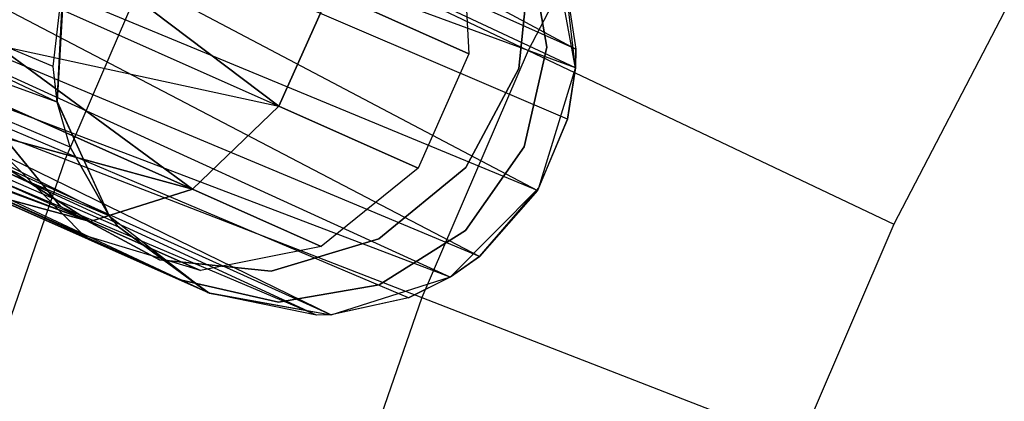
# Model space of a CAD drawing. Extents: x 0.3 to 7.1, y -3.38 to 3.38.
# Tile 129 of 256: x 2.25 to 2.62, y 0.46 to 0.61. Entities that reach past the tile are written whole.
import ezdxf

# ---------------------------------------------------------------- set-up
doc = ezdxf.new("R2010")
doc.units = 0
doc.header["$LTSCALE"] = 2.54
doc.layers.get('0').update_dxf_attribs({"linetype": 'CONTINUOUS'})

# ---------------------------------------------------------------- blocks, each defined once
blk = doc.blocks.new('SINGLES_B_BB_STL')
at = {"color": 0}
for p, q in [((2.12911, 0.77403, 41.50071), (2.4584, 0.59729, 41.6362)), ((2.12911, 0.77403, 41.50071), (2.4584, 0.59729, 41.6362)), ((2.4584, 0.59729, 41.6362), (2.12585, 0.74601, 41.48405)), ((2.4584, 0.59729, 41.6362), (2.12585, 0.74601, 41.48405)), ((2.45826, 0.59012, 41.63424), (2.12585, 0.74601, 41.48405)), ((2.45826, 0.59012, 41.63424), (2.12585, 0.74601, 41.48405)), ((2.11669, 0.71546, 41.47603), (2.44364, 0.54336, 41.63025)), ((2.45826, 0.59012, 41.63424), (2.11669, 0.71546, 41.47603)), ((2.45826, 0.59012, 41.63424), (2.11669, 0.71546, 41.47603)), ((2.45519, 0.57048, 41.63059), (2.11669, 0.71546, 41.47603)), ((2.45519, 0.57048, 41.63059), (2.11669, 0.71546, 41.47603)), ((2.11669, 0.71546, 41.47603), (2.44364, 0.54336, 41.63025)), ((2.26017, 0.57701, 41.75718), (2.01501, 0.69277, 41.64151)), ((2.26017, 0.57701, 41.75718), (2.01501, 0.69277, 41.64151)), ((2.25854, 0.59065, 41.76202), (2.01501, 0.69277, 41.64151)), ((2.25854, 0.59065, 41.76202), (2.01501, 0.69277, 41.64151)), ((2.48763, 0.68793, 5.32719), (2.44013, 0.59679, 5.32719)), ((2.48763, 0.68793, 5.32719), (2.44013, 0.59679, 5.32719)), ((2.44364, 0.54336, 41.63025), (2.10196, 0.68467, 41.47787)), ((2.44364, 0.54336, 41.63025), (2.10196, 0.68467, 41.47787)), ((2.42158, 0.51814, 41.63722), (2.10196, 0.68467, 41.47787)), ((2.42158, 0.51814, 41.63722), (2.10196, 0.68467, 41.47787)), ((2.26505, 0.55985, 41.74929), (2.0135, 0.66604, 41.62273)), ((2.0135, 0.66604, 41.62273), (2.28003, 0.53357, 41.73241)), ((2.26505, 0.55985, 41.74929), (2.0135, 0.66604, 41.62273)), ((2.26017, 0.57701, 41.75718), (2.0135, 0.66604, 41.62273)), ((2.26017, 0.57701, 41.75718), (2.0135, 0.66604, 41.62273)), ((2.0135, 0.66604, 41.62273), (2.28003, 0.53357, 41.73241)), ((2.42158, 0.51814, 41.63722), (2.08414, 0.65901, 41.48944)), ((2.42158, 0.51814, 41.63722), (2.08414, 0.65901, 41.48944)), ((2.41028, 0.51017, 41.6422), (2.08414, 0.65901, 41.48944)), ((2.41028, 0.51017, 41.6422), (2.08414, 0.65901, 41.48944)), ((2.30805, 0.65954, 5.19861), (2.26313, 0.55521, 5.19861)), ((2.30805, 0.65954, 5.19861), (2.26313, 0.55521, 5.19861)), ((2.30805, 0.65954, 5.19861), (2.44013, 0.59679, 5.32719)), ((2.30805, 0.65954, 5.19861), (2.44013, 0.59679, 5.32719)), ((2.01873, 0.64428, 41.59578), (2.28352, 0.5294, 41.72901)), ((2.28003, 0.53357, 41.73241), (2.01873, 0.64428, 41.59578)), ((2.31823, 0.50409, 41.69962), (2.01873, 0.64428, 41.59578)), ((2.31823, 0.50409, 41.69962), (2.01873, 0.64428, 41.59578)), ((2.01873, 0.64428, 41.59578), (2.28352, 0.5294, 41.72901)), ((2.28003, 0.53357, 41.73241), (2.01873, 0.64428, 41.59578)), ((2.41028, 0.51017, 41.6422), (2.06593, 0.64129, 41.50809)), ((2.39437, 0.50235, 41.65019), (2.06593, 0.64129, 41.50809)), ((2.41028, 0.51017, 41.6422), (2.06593, 0.64129, 41.50809)), ((2.39437, 0.50235, 41.65019), (2.06593, 0.64129, 41.50809)), ((2.36472, 0.49586, 41.66739), (2.06593, 0.64129, 41.50809)), ((2.36472, 0.49586, 41.66739), (2.06593, 0.64129, 41.50809)), ((2.41494, 0.64308, 14.06902), (2.41751, 0.59555, 14.06404)), ((2.41494, 0.64308, 14.19224), (2.41751, 0.59555, 14.19723)), ((2.41494, 0.64308, 14.06902), (2.41751, 0.59555, 14.06404)), ((2.41494, 0.64308, 14.19224), (2.41751, 0.59555, 14.19723)), ((2.34488, 0.57549, 13.94423), (2.26011, 0.63943, 13.85926)), ((2.26011, 0.63943, 14.40201), (2.34488, 0.57549, 14.31703)), ((2.34488, 0.57549, 13.94423), (2.26011, 0.63943, 13.85926)), ((2.26011, 0.63943, 14.40201), (2.34488, 0.57549, 14.31703)), ((2.44065, 0.63645, 14.22658), (2.44726, 0.598, 14.22658)), ((2.44726, 0.598, 14.02658), (2.44065, 0.63645, 14.02658)), ((2.44726, 0.598, 14.02658), (2.44065, 0.63645, 14.02658)), ((2.44065, 0.63645, 14.22658), (2.44726, 0.598, 14.22658)), ((2.45825, 0.59003, 41.90698), (2.44944, 0.63707, 41.90698)), ((2.45825, 0.59003, 41.90698), (2.44944, 0.63707, 41.90698)), ((2.36472, 0.49586, 41.66739), (2.05622, 0.63506, 41.52061)), ((2.36472, 0.49586, 41.66739), (2.05622, 0.63506, 41.52061)), ((2.3592, 0.49567, 41.67088), (2.05622, 0.63506, 41.52061)), ((2.3592, 0.49567, 41.67088), (2.05622, 0.63506, 41.52061)), ((2.44088, 0.63255, 41.9), (2.43658, 0.58984, 41.9)), ((2.43658, 0.58984, 41.7), (2.44088, 0.63255, 41.7)), ((2.43658, 0.58984, 41.7), (2.44088, 0.63255, 41.7)), ((2.44088, 0.63255, 41.9), (2.43658, 0.58984, 41.9)), ((2.31823, 0.50409, 41.69962), (2.03053, 0.63219, 41.56472)), ((2.31823, 0.50409, 41.69962), (2.03053, 0.63219, 41.56472)), ((2.3592, 0.49567, 41.67088), (2.04051, 0.63038, 41.54523)), ((2.3592, 0.49567, 41.67088), (2.04051, 0.63038, 41.54523)), ((2.31823, 0.50409, 41.69962), (2.04051, 0.63038, 41.54523)), ((2.31823, 0.50409, 41.69962), (2.04051, 0.63038, 41.54523)), ((2.26282, 0.62503, 41.90698), (2.26012, 0.57724, 41.90698)), ((2.26282, 0.62503, 41.90698), (2.26012, 0.57724, 41.90698)), ((2.25854, 0.59065, 41.76202), (2.26248, 0.62388, 41.76883)), ((2.25854, 0.59065, 41.76202), (2.26248, 0.62388, 41.76883)), ((2.26012, 0.57724, 41.90698), (2.26248, 0.62388, 41.76883)), ((2.26012, 0.57724, 41.90698), (2.26248, 0.62388, 41.76883)), ((2.45422, 0.62431, 41.64662), (2.4584, 0.59729, 41.6362)), ((2.45825, 0.59003, 41.90698), (2.45422, 0.62431, 41.64662)), ((2.45825, 0.59003, 41.90698), (2.45422, 0.62431, 41.64662)), ((2.45422, 0.62431, 41.64662), (2.4584, 0.59729, 41.6362)), ((2.24924, 0.61807, 13.86189), (2.34488, 0.57549, 13.94423)), ((2.24924, 0.61807, 13.86189), (2.34488, 0.57549, 13.94423)), ((2.24924, 0.61807, 14.39938), (2.34488, 0.57549, 14.31703)), ((2.24924, 0.61807, 14.39938), (2.34488, 0.57549, 14.31703)), ((2.36435, 0.61922, 13.94423), (2.34488, 0.57549, 13.94423)), ((2.34488, 0.57549, 14.31703), (2.36435, 0.61922, 14.31703)), ((2.36435, 0.61922, 13.94423), (2.34488, 0.57549, 13.94423)), ((2.34488, 0.57549, 14.31703), (2.36435, 0.61922, 14.31703)), ((2.41751, 0.59555, 14.06404), (2.36435, 0.61922, 13.94423)), ((2.41751, 0.59555, 14.06404), (2.36435, 0.61922, 13.94423)), ((2.36435, 0.61922, 14.31703), (2.41751, 0.59555, 14.19723)), ((2.36435, 0.61922, 14.31703), (2.41751, 0.59555, 14.19723)), ((2.6221, 0.61139, 5.4454), (2.57988, 0.53039, 5.4454)), ((2.6221, 0.61139, 5.4454), (2.57988, 0.53039, 5.4454)), ((2.13536, 0.60471, 5.06027), (2.26313, 0.55521, 5.19861)), ((2.13536, 0.60471, 5.06027), (2.26313, 0.55521, 5.19861)), ((2.31182, 0.54382, 13.95819), (2.23675, 0.59896, 13.86962)), ((2.23675, 0.59896, 13.86962), (2.34488, 0.57549, 13.94423)), ((2.23675, 0.59896, 13.86962), (2.34488, 0.57549, 13.94423)), ((2.23675, 0.59896, 14.39164), (2.34488, 0.57549, 14.31703)), ((2.23675, 0.59896, 14.39164), (2.34488, 0.57549, 14.31703)), ((2.23675, 0.59896, 14.39164), (2.31182, 0.54382, 14.30308)), ((2.31182, 0.54382, 13.95819), (2.23675, 0.59896, 13.86962)), ((2.23675, 0.59896, 14.39164), (2.31182, 0.54382, 14.30308)), ((2.41751, 0.59555, 14.06404), (2.39804, 0.55183, 14.06404)), ((2.41751, 0.59555, 14.19723), (2.39804, 0.55183, 14.19723)), ((2.41751, 0.59555, 14.06404), (2.39804, 0.55183, 14.06404)), ((2.41751, 0.59555, 14.19723), (2.39804, 0.55183, 14.19723)), ((2.44013, 0.59679, 5.32719), (2.39948, 0.50239, 5.32719)), ((2.44013, 0.59679, 5.32719), (2.39948, 0.50239, 5.32719)), ((2.41751, 0.59555, 14.19723), (2.41751, 0.59555, 14.06404)), ((2.41751, 0.59555, 14.19723), (2.41751, 0.59555, 14.06404)), ((2.44726, 0.598, 14.22658), (2.43865, 0.55994, 14.22658)), ((2.43865, 0.55994, 14.02658), (2.44726, 0.598, 14.02658)), ((2.43865, 0.55994, 14.02658), (2.44726, 0.598, 14.02658)), ((2.44726, 0.598, 14.22658), (2.43865, 0.55994, 14.22658)), ((2.44013, 0.59679, 5.32719), (2.57988, 0.53039, 5.4454)), ((2.44013, 0.59679, 5.32719), (2.57988, 0.53039, 5.4454)), ((2.44726, 0.598, 14.02658), (2.44726, 0.598, 14.22658)), ((2.44726, 0.598, 14.02658), (2.44726, 0.598, 14.22658)), ((2.45825, 0.59003, 41.90698), (2.4584, 0.59729, 41.6362)), ((2.45825, 0.59003, 41.90698), (2.4584, 0.59729, 41.6362)), ((2.4584, 0.59729, 41.6362), (2.45826, 0.59012, 41.63424)), ((2.4584, 0.59729, 41.6362), (2.45826, 0.59012, 41.63424)), ((2.26017, 0.57701, 41.75718), (2.25854, 0.59065, 41.76202)), ((2.26017, 0.57701, 41.75718), (2.25854, 0.59065, 41.76202)), ((2.26012, 0.57724, 41.90698), (2.25854, 0.59065, 41.76202)), ((2.26012, 0.57724, 41.90698), (2.25854, 0.59065, 41.76202)), ((2.43658, 0.58984, 41.9), (2.41626, 0.55204, 41.9)), ((2.41626, 0.55204, 41.7), (2.43658, 0.58984, 41.7)), ((2.41626, 0.55204, 41.7), (2.43658, 0.58984, 41.7)), ((2.43658, 0.58984, 41.9), (2.41626, 0.55204, 41.9)), ((2.43658, 0.58984, 41.7), (2.43658, 0.58984, 41.9)), ((2.43658, 0.58984, 41.7), (2.43658, 0.58984, 41.9)), ((2.4442, 0.54428, 41.90698), (2.45825, 0.59003, 41.90698)), ((2.4442, 0.54428, 41.90698), (2.45825, 0.59003, 41.90698)), ((2.45826, 0.59012, 41.63424), (2.45519, 0.57048, 41.63059)), ((2.45826, 0.59012, 41.63424), (2.45519, 0.57048, 41.63059)), ((2.45519, 0.57048, 41.63059), (2.45825, 0.59003, 41.90698)), ((2.45519, 0.57048, 41.63059), (2.45825, 0.59003, 41.90698)), ((2.45826, 0.59012, 41.63424), (2.45825, 0.59003, 41.90698)), ((2.45826, 0.59012, 41.63424), (2.45825, 0.59003, 41.90698)), ((2.22334, 0.58321, 13.88201), (2.31182, 0.54382, 13.95819)), ((2.22334, 0.58321, 13.88201), (2.31182, 0.54382, 13.95819)), ((2.31182, 0.54382, 14.30308), (2.22334, 0.58321, 14.37926)), ((2.31182, 0.54382, 14.30308), (2.22334, 0.58321, 14.37926)), ((2.26012, 0.57724, 41.90698), (2.27994, 0.53368, 41.90698)), ((2.26017, 0.57701, 41.75718), (2.26012, 0.57724, 41.90698)), ((2.26017, 0.57701, 41.75718), (2.26012, 0.57724, 41.90698)), ((2.26012, 0.57724, 41.90698), (2.27994, 0.53368, 41.90698)), ((2.26505, 0.55985, 41.74929), (2.26017, 0.57701, 41.75718)), ((2.26017, 0.57701, 41.75718), (2.27994, 0.53368, 41.90698)), ((2.26505, 0.55985, 41.74929), (2.26017, 0.57701, 41.75718)), ((2.26017, 0.57701, 41.75718), (2.27994, 0.53368, 41.90698)), ((2.34488, 0.57549, 13.94423), (2.31182, 0.54382, 13.95819)), ((2.31182, 0.54382, 14.30308), (2.34488, 0.57549, 14.31703)), ((2.34488, 0.57549, 13.94423), (2.31182, 0.54382, 13.95819)), ((2.31182, 0.54382, 14.30308), (2.34488, 0.57549, 14.31703)), ((2.39804, 0.55183, 14.06404), (2.34488, 0.57549, 13.94423)), ((2.39804, 0.55183, 14.06404), (2.34488, 0.57549, 13.94423)), ((2.34488, 0.57549, 14.31703), (2.39804, 0.55183, 14.19723)), ((2.34488, 0.57549, 14.31703), (2.39804, 0.55183, 14.19723)), ((2.20981, 0.57174, 13.89833), (2.27274, 0.53146, 13.9829)), ((2.20981, 0.57174, 13.89833), (2.27274, 0.53146, 13.9829)), ((2.20981, 0.57174, 13.89833), (2.31182, 0.54382, 13.95819)), ((2.20981, 0.57174, 13.89833), (2.31182, 0.54382, 13.95819)), ((2.27274, 0.53146, 14.27836), (2.20981, 0.57174, 14.36293)), ((2.27274, 0.53146, 14.27836), (2.20981, 0.57174, 14.36293)), ((2.31182, 0.54382, 14.30308), (2.20981, 0.57174, 14.36293)), ((2.31182, 0.54382, 14.30308), (2.20981, 0.57174, 14.36293)), ((2.26141, 0.53713, 41.9), (2.23426, 0.57036, 41.9)), ((2.23426, 0.57036, 41.7), (2.26141, 0.53713, 41.7)), ((2.23426, 0.57036, 41.7), (2.26141, 0.53713, 41.7)), ((2.26141, 0.53713, 41.9), (2.23426, 0.57036, 41.9)), ((2.45519, 0.57048, 41.63059), (2.44364, 0.54336, 41.63025)), ((2.45519, 0.57048, 41.63059), (2.44364, 0.54336, 41.63025)), ((2.4442, 0.54428, 41.90698), (2.45519, 0.57048, 41.63059)), ((2.4442, 0.54428, 41.90698), (2.45519, 0.57048, 41.63059)), ((2.17609, 0.56817, 13.96062), (2.27274, 0.53146, 13.9829)), ((2.17609, 0.56817, 13.96062), (2.27274, 0.53146, 13.9829)), ((2.18049, 0.56542, 14.31155), (2.27274, 0.53146, 14.27836)), ((2.18049, 0.56542, 14.31155), (2.27274, 0.53146, 14.27836)), ((2.18049, 0.56542, 13.94972), (2.27274, 0.53146, 13.9829)), ((2.18049, 0.56542, 13.94972), (2.27274, 0.53146, 13.9829)), ((2.19694, 0.56521, 13.91764), (2.27274, 0.53146, 13.9829)), ((2.19694, 0.56521, 13.91764), (2.27274, 0.53146, 13.9829)), ((2.19694, 0.56521, 14.34362), (2.27274, 0.53146, 14.27836)), ((2.19694, 0.56521, 14.34362), (2.27274, 0.53146, 14.27836)), ((2.27274, 0.53146, 13.9829), (2.18548, 0.56399, 13.93882)), ((2.18548, 0.56399, 14.32245), (2.27274, 0.53146, 14.27836)), ((2.18548, 0.56399, 14.32245), (2.27274, 0.53146, 14.27836)), ((2.27274, 0.53146, 13.9829), (2.18548, 0.56399, 13.93882)), ((2.27022, 0.52626, 14.08851), (2.23728, 0.55951, 14.09854)), ((2.27022, 0.52626, 14.17276), (2.23728, 0.55951, 14.16273)), ((2.27022, 0.52626, 14.08851), (2.23728, 0.55951, 14.09854)), ((2.27022, 0.52626, 14.17276), (2.23728, 0.55951, 14.16273)), ((2.28003, 0.53357, 41.73241), (2.26505, 0.55985, 41.74929)), ((2.26505, 0.55985, 41.74929), (2.27994, 0.53368, 41.90698)), ((2.26505, 0.55985, 41.74929), (2.27994, 0.53368, 41.90698)), ((2.28003, 0.53357, 41.73241), (2.26505, 0.55985, 41.74929)), ((2.43865, 0.55994, 14.22658), (2.41613, 0.52808, 14.22658)), ((2.41613, 0.52808, 14.02658), (2.43865, 0.55994, 14.02658)), ((2.41613, 0.52808, 14.02658), (2.43865, 0.55994, 14.02658)), ((2.43865, 0.55994, 14.22658), (2.41613, 0.52808, 14.22658)), ((2.43865, 0.55994, 14.02658), (2.43865, 0.55994, 14.22658)), ((2.43865, 0.55994, 14.02658), (2.43865, 0.55994, 14.22658)), ((2.26313, 0.55521, 5.19861), (2.22604, 0.44785, 5.19861)), ((2.26313, 0.55521, 5.19861), (2.22604, 0.44785, 5.19861)), ((2.26313, 0.55521, 5.19861), (2.39948, 0.50239, 5.32719)), ((2.26313, 0.55521, 5.19861), (2.39948, 0.50239, 5.32719)), ((2.39804, 0.55183, 14.06404), (2.361, 0.52193, 14.06902)), ((2.39804, 0.55183, 14.19723), (2.361, 0.52193, 14.19224)), ((2.39804, 0.55183, 14.06404), (2.361, 0.52193, 14.06902)), ((2.39804, 0.55183, 14.19723), (2.361, 0.52193, 14.19224)), ((2.41626, 0.55204, 41.9), (2.38302, 0.52488, 41.9)), ((2.38302, 0.52488, 41.7), (2.41626, 0.55204, 41.7)), ((2.38302, 0.52488, 41.7), (2.41626, 0.55204, 41.7)), ((2.41626, 0.55204, 41.9), (2.38302, 0.52488, 41.9)), ((2.39804, 0.55183, 14.19723), (2.39804, 0.55183, 14.06404)), ((2.39804, 0.55183, 14.19723), (2.39804, 0.55183, 14.06404)), ((2.41626, 0.55204, 41.7), (2.41626, 0.55204, 41.9)), ((2.41626, 0.55204, 41.7), (2.41626, 0.55204, 41.9)), ((2.30662, 0.50926, 14.22658), (2.21969, 0.54796, 14.22658)), ((2.21969, 0.54796, 14.02658), (2.30662, 0.50926, 14.02658)), ((2.21969, 0.54796, 14.02658), (2.30662, 0.50926, 14.02658)), ((2.30662, 0.50926, 14.22658), (2.21969, 0.54796, 14.22658)), ((2.31182, 0.54382, 13.95819), (2.27274, 0.53146, 13.9829)), ((2.27274, 0.53146, 14.27836), (2.31182, 0.54382, 14.30308)), ((2.31182, 0.54382, 13.95819), (2.27274, 0.53146, 13.9829)), ((2.27274, 0.53146, 14.27836), (2.31182, 0.54382, 14.30308)), ((2.361, 0.52193, 14.06902), (2.31182, 0.54382, 13.95819)), ((2.361, 0.52193, 14.06902), (2.31182, 0.54382, 13.95819)), ((2.31182, 0.54382, 14.30308), (2.361, 0.52193, 14.19224)), ((2.31182, 0.54382, 14.30308), (2.361, 0.52193, 14.19224)), ((2.41049, 0.5103, 41.90698), (2.4442, 0.54428, 41.90698)), ((2.41049, 0.5103, 41.90698), (2.4442, 0.54428, 41.90698)), ((2.42158, 0.51814, 41.63722), (2.4442, 0.54428, 41.90698)), ((2.42158, 0.51814, 41.63722), (2.4442, 0.54428, 41.90698)), ((2.44364, 0.54336, 41.63025), (2.42158, 0.51814, 41.63722)), ((2.44364, 0.54336, 41.63025), (2.42158, 0.51814, 41.63722)), ((2.44364, 0.54336, 41.63025), (2.4442, 0.54428, 41.90698)), ((2.44364, 0.54336, 41.63025), (2.4442, 0.54428, 41.90698)), ((2.23659, 0.54124, 14.24855), (2.27274, 0.53146, 14.27836)), ((2.27274, 0.53146, 13.9829), (2.23659, 0.54124, 14.01272)), ((2.27022, 0.52626, 14.08851), (2.23659, 0.54124, 14.01272)), ((2.27274, 0.53146, 13.9829), (2.23659, 0.54124, 14.01272)), ((2.27022, 0.52626, 14.08851), (2.23659, 0.54124, 14.01272)), ((2.23659, 0.54124, 14.24855), (2.27274, 0.53146, 14.27836)), ((2.23659, 0.54124, 14.24855), (2.27022, 0.52626, 14.17276)), ((2.23659, 0.54124, 14.24855), (2.27022, 0.52626, 14.17276)), ((2.29922, 0.51681, 41.9), (2.26141, 0.53713, 41.9)), ((2.26141, 0.53713, 41.7), (2.29922, 0.51681, 41.7)), ((2.26141, 0.53713, 41.7), (2.29922, 0.51681, 41.7)), ((2.26141, 0.53713, 41.7), (2.26141, 0.53713, 41.9)), ((2.29922, 0.51681, 41.9), (2.26141, 0.53713, 41.9)), ((2.26141, 0.53713, 41.7), (2.26141, 0.53713, 41.9)), ((2.31487, 0.5127, 14.07785), (2.27274, 0.53146, 13.9829)), ((2.31487, 0.5127, 14.07785), (2.27274, 0.53146, 13.9829)), ((2.27274, 0.53146, 14.27836), (2.31487, 0.5127, 14.18341)), ((2.27274, 0.53146, 14.27836), (2.31487, 0.5127, 14.18341)), ((2.27994, 0.53368, 41.90698), (2.31774, 0.50431, 41.90698)), ((2.28003, 0.53357, 41.73241), (2.27994, 0.53368, 41.90698)), ((2.28003, 0.53357, 41.73241), (2.27994, 0.53368, 41.90698)), ((2.27994, 0.53368, 41.90698), (2.31774, 0.50431, 41.90698)), ((2.28352, 0.5294, 41.72901), (2.28003, 0.53357, 41.73241)), ((2.28003, 0.53357, 41.73241), (2.31774, 0.50431, 41.90698)), ((2.28003, 0.53357, 41.73241), (2.31774, 0.50431, 41.90698)), ((2.28352, 0.5294, 41.72901), (2.28003, 0.53357, 41.73241)), ((2.31823, 0.50409, 41.69962), (2.28352, 0.5294, 41.72901)), ((2.28352, 0.5294, 41.72901), (2.31774, 0.50431, 41.90698)), ((2.28352, 0.5294, 41.72901), (2.31774, 0.50431, 41.90698)), ((2.31823, 0.50409, 41.69962), (2.28352, 0.5294, 41.72901)), ((2.41613, 0.52808, 14.22658), (2.38313, 0.50726, 14.22658)), ((2.38313, 0.50726, 14.02658), (2.41613, 0.52808, 14.02658)), ((2.38313, 0.50726, 14.02658), (2.41613, 0.52808, 14.02658)), ((2.41613, 0.52808, 14.22658), (2.38313, 0.50726, 14.22658)), ((2.41613, 0.52808, 14.02658), (2.41613, 0.52808, 14.22658)), ((2.41613, 0.52808, 14.02658), (2.41613, 0.52808, 14.22658)), ((2.57988, 0.53039, 5.4454), (2.54376, 0.44649, 5.4454)), ((2.57988, 0.53039, 5.4454), (2.54376, 0.44649, 5.4454)), ((2.31487, 0.5127, 14.07785), (2.27022, 0.52626, 14.08851)), ((2.31487, 0.5127, 14.18341), (2.27022, 0.52626, 14.17276)), ((2.27022, 0.52626, 14.17276), (2.27022, 0.52626, 14.08851)), ((2.31487, 0.5127, 14.07785), (2.27022, 0.52626, 14.08851)), ((2.27022, 0.52626, 14.17276), (2.27022, 0.52626, 14.08851)), ((2.31487, 0.5127, 14.18341), (2.27022, 0.52626, 14.17276)), ((2.38302, 0.52488, 41.9), (2.34192, 0.51251, 41.9)), ((2.34192, 0.51251, 41.7), (2.38302, 0.52488, 41.7)), ((2.34192, 0.51251, 41.7), (2.38302, 0.52488, 41.7)), ((2.38302, 0.52488, 41.9), (2.34192, 0.51251, 41.9)), ((2.38302, 0.52488, 41.7), (2.38302, 0.52488, 41.9)), ((2.38302, 0.52488, 41.7), (2.38302, 0.52488, 41.9)), ((2.361, 0.52193, 14.06902), (2.31487, 0.5127, 14.07785)), ((2.361, 0.52193, 14.19224), (2.31487, 0.5127, 14.18341)), ((2.361, 0.52193, 14.06902), (2.31487, 0.5127, 14.07785)), ((2.361, 0.52193, 14.19224), (2.31487, 0.5127, 14.18341)), ((2.361, 0.52193, 14.19224), (2.361, 0.52193, 14.06902)), ((2.361, 0.52193, 14.19224), (2.361, 0.52193, 14.06902)), ((2.34192, 0.51251, 41.9), (2.29922, 0.51681, 41.9)), ((2.29922, 0.51681, 41.7), (2.34192, 0.51251, 41.7)), ((2.29922, 0.51681, 41.7), (2.34192, 0.51251, 41.7)), ((2.29922, 0.51681, 41.7), (2.29922, 0.51681, 41.9)), ((2.34192, 0.51251, 41.9), (2.29922, 0.51681, 41.9)), ((2.29922, 0.51681, 41.7), (2.29922, 0.51681, 41.9)), ((2.42158, 0.51814, 41.63722), (2.41028, 0.51017, 41.6422)), ((2.42158, 0.51814, 41.63722), (2.41028, 0.51017, 41.6422)), ((2.41049, 0.5103, 41.90698), (2.42158, 0.51814, 41.63722)), ((2.41049, 0.5103, 41.90698), (2.42158, 0.51814, 41.63722)), ((2.31487, 0.5127, 14.18341), (2.31487, 0.5127, 14.07785)), ((2.31487, 0.5127, 14.18341), (2.31487, 0.5127, 14.07785)), ((2.34192, 0.51251, 41.7), (2.34192, 0.51251, 41.9)), ((2.34192, 0.51251, 41.7), (2.34192, 0.51251, 41.9)), ((2.34467, 0.50065, 14.22658), (2.30662, 0.50926, 14.22658)), ((2.30662, 0.50926, 14.02658), (2.34467, 0.50065, 14.02658)), ((2.30662, 0.50926, 14.22658), (2.30662, 0.50926, 14.02658)), ((2.30662, 0.50926, 14.02658), (2.34467, 0.50065, 14.02658)), ((2.30662, 0.50926, 14.22658), (2.30662, 0.50926, 14.02658)), ((2.34467, 0.50065, 14.22658), (2.30662, 0.50926, 14.22658)), ((2.36485, 0.49587, 41.90698), (2.41049, 0.5103, 41.90698)), ((2.36485, 0.49587, 41.90698), (2.41049, 0.5103, 41.90698)), ((2.39437, 0.50235, 41.65019), (2.41049, 0.5103, 41.90698)), ((2.39437, 0.50235, 41.65019), (2.41049, 0.5103, 41.90698)), ((2.41028, 0.51017, 41.6422), (2.39437, 0.50235, 41.65019)), ((2.41028, 0.51017, 41.6422), (2.39437, 0.50235, 41.65019)), ((2.41028, 0.51017, 41.6422), (2.41049, 0.5103, 41.90698)), ((2.41028, 0.51017, 41.6422), (2.41049, 0.5103, 41.90698)), ((2.31774, 0.50431, 41.90698), (2.36485, 0.49587, 41.90698)), ((2.31823, 0.50409, 41.69962), (2.31774, 0.50431, 41.90698)), ((2.31774, 0.50431, 41.90698), (2.36485, 0.49587, 41.90698)), ((2.31823, 0.50409, 41.69962), (2.31774, 0.50431, 41.90698)), ((2.38313, 0.50726, 14.22658), (2.34467, 0.50065, 14.22658)), ((2.34467, 0.50065, 14.02658), (2.38313, 0.50726, 14.02658)), ((2.34467, 0.50065, 14.02658), (2.38313, 0.50726, 14.02658)), ((2.38313, 0.50726, 14.22658), (2.34467, 0.50065, 14.22658)), ((2.38313, 0.50726, 14.02658), (2.38313, 0.50726, 14.22658)), ((2.38313, 0.50726, 14.02658), (2.38313, 0.50726, 14.22658)), ((2.3592, 0.49567, 41.67088), (2.31823, 0.50409, 41.69962)), ((2.31823, 0.50409, 41.69962), (2.36485, 0.49587, 41.90698)), ((2.31823, 0.50409, 41.69962), (2.36485, 0.49587, 41.90698)), ((2.3592, 0.49567, 41.67088), (2.31823, 0.50409, 41.69962)), ((2.34467, 0.50065, 14.02658), (2.34467, 0.50065, 14.22658)), ((2.34467, 0.50065, 14.02658), (2.34467, 0.50065, 14.22658)), ((2.39437, 0.50235, 41.65019), (2.36472, 0.49586, 41.66739)), ((2.39437, 0.50235, 41.65019), (2.36472, 0.49586, 41.66739)), ((2.39437, 0.50235, 41.65019), (2.36485, 0.49587, 41.90698)), ((2.39437, 0.50235, 41.65019), (2.36485, 0.49587, 41.90698)), ((2.39948, 0.50239, 5.32719), (2.36592, 0.40524, 5.32719)), ((2.39948, 0.50239, 5.32719), (2.36592, 0.40524, 5.32719)), ((2.39948, 0.50239, 5.32719), (2.54376, 0.44649, 5.4454)), ((2.39948, 0.50239, 5.32719), (2.54376, 0.44649, 5.4454)), ((2.36485, 0.49587, 41.90698), (2.3592, 0.49567, 41.67088)), ((2.36485, 0.49587, 41.90698), (2.3592, 0.49567, 41.67088)), ((2.36472, 0.49586, 41.66739), (2.3592, 0.49567, 41.67088)), ((2.36472, 0.49586, 41.66739), (2.3592, 0.49567, 41.67088)), ((2.36472, 0.49586, 41.66739), (2.36485, 0.49587, 41.90698)), ((2.36472, 0.49586, 41.66739), (2.36485, 0.49587, 41.90698))]:
    blk.add_line(p, q, dxfattribs=at)

msp = doc.modelspace()

# ---------------------------------------------------------------- block references
at = {"color": 0}
msp.add_blockref('SINGLES_B_BB_STL', (0, 0), dxfattribs=at)

doc.saveas('drawing.dxf')
